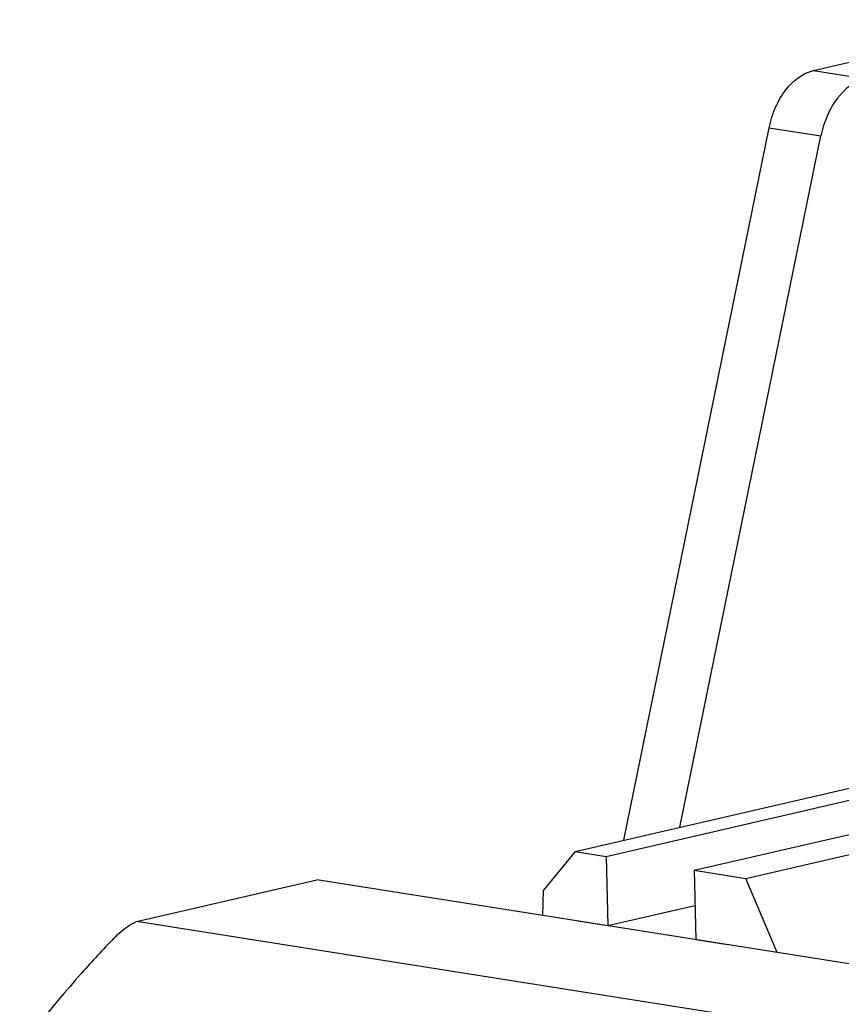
# Model space of a CAD drawing. Header units: millimetres. Extents: x 0 to 420, y 0 to 297.
# Tile 17 of 68: x 145 to 158, y 63 to 79. Entities that reach past the tile are written whole.
import ezdxf

# ---------------------------------------------------------------- set-up
doc = ezdxf.new("R2010")
doc.units = ezdxf.units.MM
doc.header["$LTSCALE"] = 23.1
doc.layers.add('COMPONENTS', color=7, linetype='CONTINUOUS')
doc.layers.add('CUT', color=7, linetype='CONTINUOUS')

msp = doc.modelspace()

# ---------------------------------------------------------------- linework, layer by layer
at = {"layer": 'COMPONENTS', "color": 7, "linetype": 'Continuous'}
for p, q in [((157.2116, 77.92776), (160.70887, 78.73802)), ((154.18842, 65.65503), (156.50549, 77.01555)), ((155.08184, 65.86202), (157.33012, 76.88527)), ((146.42122, 64.35997), (149.29697, 65.02623)), ((177.04036, 60.64303), (149.29697, 65.02623)), ((174.16461, 59.97677), (146.42122, 64.35997))]:
    msp.add_line(p, q, dxfattribs=at)
at = {"layer": 'COMPONENTS', "color": 9, "linetype": 'Continuous'}
for p, q in [((157.2116, 77.92776), (158.03623, 77.79748)), ((156.50549, 77.01555), (157.33012, 76.88527))]:
    msp.add_line(p, q, dxfattribs=at)
at = {"layer": 'COMPONENTS', "color": 7, "linetype": 'Continuous'}
for points, knots in [([(156.50549, 77.01555), (156.52832, 77.12746), (156.59562, 77.34128), (156.79279, 77.68877), (157.03727, 77.88737), (157.2116, 77.92776)], [0, 0, 0, 0, 0.28524008, 0.55310814, 1, 1, 1, 1]), ([(158.03623, 77.79748), (157.8619, 77.75709), (157.61742, 77.55849), (157.42025, 77.21099), (157.35295, 76.99718), (157.33012, 76.88527)], [0, 0, 0, 0, 0.44689186, 0.71475992, 1, 1, 1, 1]), ([(146.06064, 64.0917), (146.08736, 64.11956), (146.19554, 64.22383), (146.32129, 64.31026), (146.42122, 64.35997)], [0, 0, 0, 0, 0.2569952, 1, 1, 1, 1]), ([(146.06064, 64.0917), (145.88641, 63.91002), (145.19294, 63.15778), (144.55819, 62.3518), (144.11383, 61.72142)], [0, 0, 0, 0, 0.24606659, 1, 1, 1, 1])]:
    msp.add_open_spline(points, degree=3, knots=knots, dxfattribs=at)
at = {"layer": 'CUT', "color": 7, "linetype": 'Continuous'}
for p, q in [((153.41256, 65.47528), (164.73244, 68.09792)), ((153.90734, 65.39711), (165.22722, 68.01975)), ((155.30921, 65.17562), (166.62909, 67.79827)), ((156.13384, 65.04534), (167.45372, 67.66798)), ((153.41256, 65.47528), (152.90694, 64.85967)), ((153.41256, 65.47528), (153.90734, 65.39711)), ((153.90734, 65.39711), (153.9328, 64.29382)), ((155.30921, 65.17562), (155.33467, 64.07233)), ((155.30921, 65.17562), (156.13384, 65.04534)), ((156.6354, 63.86683), (156.13384, 65.04534)), ((152.90064, 64.45689), (152.90694, 64.85967)), ((153.9328, 64.29382), (155.32213, 64.6157)), ((153.45607, 64.36914), (153.9328, 64.29382)), ((155.33467, 64.07233), (155.8114, 63.99701))]:
    msp.add_line(p, q, dxfattribs=at)

doc.saveas('drawing.dxf')
